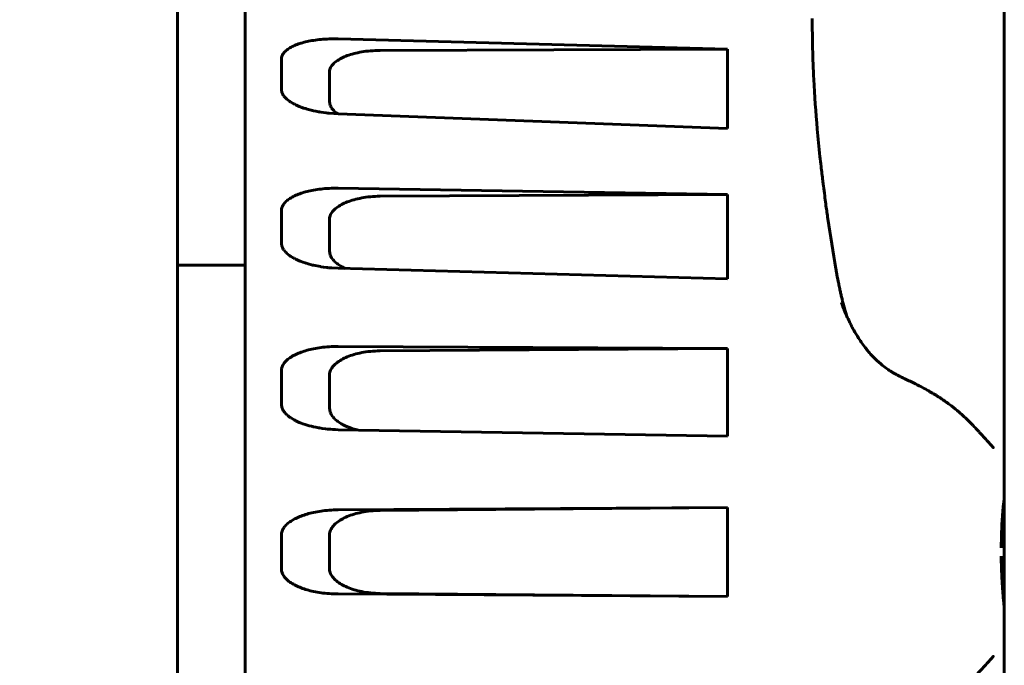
# Model space of a CAD drawing. Header units: millimetres. Extents: x 0 to 210, y 0 to 297.
# Tile 16 of 18: x 171.74 to 183.41, y 211.91 to 219.56. Entities that reach past the tile are written whole.
import ezdxf

# ---------------------------------------------------------------- set-up
doc = ezdxf.new("R2010")
doc.units = ezdxf.units.MM
doc.linetypes.add('K5LT_BASIC', pattern=[0])
doc.linetypes.add('K5LT_THIN', pattern=[0])
doc.layers.add('Системный слой', color=7, linetype='Continuous')
doc.styles.add('KDIMTEXTSTYLE', font='GOST_AU.SHX', dxfattribs={"width": 0.96, "oblique": 15, "height": 5})
doc.dimstyles.new('KDIMSTYLE (1.00)', dxfattribs={"dimtxt": 5, "dimasz": 1, "dimexe": 2, "dimexo": 0, "dimgap": 1, "dimtad": 1, "dimtxsty": 'KDIMTEXTSTYLE', "dimsah": 1, "dimcen": 0, "dimdle": 1, "dimadec": 0, "dimazin": 0, "dimtfac": 0.667, "dimtmove": 0, "dimatfit": 3, "dimfxl": 1, "dimtvp": 1, "dimtolj": 1, "dimtzin": 0, "dimarcsym": 0})

# ---------------------------------------------------------------- blocks, each defined once
blk = doc.blocks.new('U8')
at = {"layer": 'Системный слой', "color": 150, "linetype": 'K5LT_BASIC', "lineweight": 60, "true_color": 0x0080ff}
for p, q in [((183.413, 214.267), (183.413, 213.915)), ((183.413, 212.598), (183.413, 212.246))]:
    blk.add_line(p, q, dxfattribs=at)
blk = doc.blocks.new('U10')
at = {"layer": 'Системный слой', "color": 150, "linetype": 'K5LT_BASIC', "lineweight": 60, "true_color": 0x0080ff}
for p, q in [((174.845, 218.724), (174.844, 218.737)), ((174.848, 218.71), (174.845, 218.724)), ((174.85, 218.703), (174.848, 218.71)), ((174.851, 218.7), (174.85, 218.703)), ((174.851, 218.698), (174.851, 218.7)), ((174.852, 218.697), (174.851, 218.698)), ((174.857, 218.684), (174.852, 218.697)), ((174.865, 218.67), (174.857, 218.684)), ((174.87, 218.663), (174.865, 218.67)), ((174.872, 218.66), (174.87, 218.663)), ((174.874, 218.658), (174.872, 218.66)), ((174.874, 218.657), (174.874, 218.658)), ((174.885, 218.645), (174.874, 218.657)), ((174.897, 218.632), (174.885, 218.645)), ((174.904, 218.625), (174.897, 218.632)), ((174.908, 218.622), (174.904, 218.625)), ((174.909, 218.621), (174.908, 218.622)), ((174.91, 218.62), (174.909, 218.621)), ((174.924, 218.609), (174.91, 218.62)), ((174.941, 218.597), (174.924, 218.609)), ((174.95, 218.591), (174.941, 218.597)), ((174.954, 218.588), (174.95, 218.591)), ((174.957, 218.586), (174.954, 218.588)), ((174.958, 218.586), (174.957, 218.586)), ((174.974, 218.576), (174.958, 218.586)), ((174.994, 218.565), (174.974, 218.576)), ((175.005, 218.559), (174.994, 218.565)), ((175.01, 218.557), (175.005, 218.559)), ((175.013, 218.555), (175.01, 218.557)), ((175.014, 218.555), (175.013, 218.555)), ((175.033, 218.546), (175.014, 218.555)), ((175.056, 218.536), (175.033, 218.546)), ((175.067, 218.532), (175.056, 218.536)), ((175.073, 218.529), (175.067, 218.532)), ((175.076, 218.528), (175.073, 218.529)), ((175.078, 218.528), (175.076, 218.528)), ((175.107, 218.517), (175.078, 218.528)), ((175.128, 218.511), (175.107, 218.517)), ((175.138, 218.507), (175.128, 218.511)), ((175.144, 218.506), (175.138, 218.507)), ((175.146, 218.505), (175.144, 218.506)), ((175.148, 218.504), (175.146, 218.505)), ((175.198, 218.491), (175.148, 218.504)), ((175.207, 218.488), (175.198, 218.491)), ((175.217, 218.486), (175.207, 218.488)), ((175.222, 218.485), (175.217, 218.486)), ((175.225, 218.484), (175.222, 218.485)), ((175.226, 218.484), (175.225, 218.484)), ((175.253, 218.478), (175.226, 218.484)), ((175.283, 218.472), (175.253, 218.478)), ((175.299, 218.47), (175.283, 218.472)), ((175.307, 218.468), (175.299, 218.47)), ((175.311, 218.468), (175.307, 218.468)), ((175.313, 218.467), (175.311, 218.468)), ((175.343, 218.463), (175.313, 218.467)), ((175.376, 218.458), (175.343, 218.463)), ((175.394, 218.456), (175.376, 218.458)), ((175.403, 218.455), (175.394, 218.456)), ((175.407, 218.455), (175.403, 218.455)), ((175.409, 218.455), (175.407, 218.455)), ((175.517, 218.447), (175.409, 218.455))]:
    blk.add_line(p, q, dxfattribs=at)
blk = doc.blocks.new('U17')
at = {"layer": 'Системный слой', "color": 150, "linetype": 'K5LT_BASIC', "lineweight": 60, "true_color": 0x0080ff}
for p, q in [((174.845, 216.903), (174.844, 216.917)), ((174.848, 216.889), (174.845, 216.903)), ((174.85, 216.881), (174.848, 216.889)), ((174.851, 216.878), (174.85, 216.881)), ((174.851, 216.876), (174.851, 216.878)), ((174.852, 216.875), (174.851, 216.876)), ((174.857, 216.861), (174.852, 216.875)), ((174.865, 216.846), (174.857, 216.861)), ((174.87, 216.839), (174.865, 216.846)), ((174.873, 216.835), (174.87, 216.839)), ((174.874, 216.834), (174.873, 216.835)), ((174.875, 216.833), (174.874, 216.834)), ((174.885, 216.82), (174.875, 216.833)), ((174.897, 216.806), (174.885, 216.82)), ((174.904, 216.799), (174.897, 216.806)), ((174.908, 216.796), (174.904, 216.799)), ((174.91, 216.794), (174.908, 216.796)), ((174.924, 216.782), (174.91, 216.794)), ((174.91, 216.794), (174.91, 216.794)), ((174.941, 216.769), (174.924, 216.782)), ((174.95, 216.763), (174.941, 216.769)), ((174.954, 216.76), (174.95, 216.763)), ((174.956, 216.758), (174.954, 216.76)), ((174.958, 216.758), (174.956, 216.758)), ((174.974, 216.747), (174.958, 216.758)), ((174.994, 216.736), (174.974, 216.747)), ((175.005, 216.73), (174.994, 216.736)), ((175.01, 216.728), (175.005, 216.73)), ((175.013, 216.726), (175.01, 216.728)), ((175.014, 216.726), (175.013, 216.726)), ((175.033, 216.717), (175.014, 216.726)), ((175.056, 216.707), (175.033, 216.717)), ((175.067, 216.702), (175.056, 216.707)), ((175.073, 216.7), (175.067, 216.702)), ((175.076, 216.698), (175.073, 216.7)), ((175.078, 216.698), (175.076, 216.698)), ((175.099, 216.69), (175.078, 216.698)), ((175.124, 216.681), (175.099, 216.69)), ((175.136, 216.677), (175.124, 216.681)), ((175.143, 216.675), (175.136, 216.677)), ((175.146, 216.674), (175.143, 216.675)), ((175.148, 216.674), (175.146, 216.674)), ((175.174, 216.666), (175.148, 216.674)), ((175.2, 216.66), (175.174, 216.666)), ((175.214, 216.656), (175.2, 216.66)), ((175.221, 216.655), (175.214, 216.656)), ((175.224, 216.654), (175.221, 216.655)), ((175.226, 216.653), (175.224, 216.654)), ((175.306, 216.638), (175.226, 216.653)), ((175.308, 216.637), (175.306, 216.638)), ((175.31, 216.637), (175.308, 216.637)), ((175.311, 216.637), (175.31, 216.637)), ((175.312, 216.637), (175.311, 216.637)), ((175.311, 216.637), (175.311, 216.637)), ((175.314, 216.636), (175.312, 216.637)), ((175.343, 216.632), (175.314, 216.636)), ((175.377, 216.628), (175.343, 216.632)), ((175.394, 216.626), (175.377, 216.628)), ((175.403, 216.625), (175.394, 216.626)), ((175.407, 216.625), (175.403, 216.625)), ((175.409, 216.624), (175.407, 216.625)), ((175.442, 216.622), (175.409, 216.624)), ((175.517, 216.618), (175.442, 216.622))]:
    blk.add_line(p, q, dxfattribs=at)
blk = doc.blocks.new('U26')
at = {"layer": 'Системный слой', "color": 150, "linetype": 'K5LT_BASIC', "lineweight": 60, "true_color": 0x0080ff}
for p, q in [((174.845, 214.993), (174.844, 215.007)), ((174.848, 214.978), (174.845, 214.993)), ((174.85, 214.97), (174.848, 214.978)), ((174.851, 214.966), (174.85, 214.97)), ((174.851, 214.965), (174.851, 214.966)), ((174.852, 214.964), (174.851, 214.965)), ((174.857, 214.949), (174.852, 214.964)), ((174.865, 214.934), (174.857, 214.949)), ((174.87, 214.927), (174.865, 214.934)), ((174.872, 214.923), (174.87, 214.927)), ((174.874, 214.921), (174.872, 214.923)), ((174.874, 214.92), (174.874, 214.921)), ((174.885, 214.907), (174.874, 214.92)), ((174.897, 214.893), (174.885, 214.907)), ((174.904, 214.886), (174.897, 214.893)), ((174.908, 214.883), (174.904, 214.886)), ((174.909, 214.881), (174.908, 214.883)), ((174.91, 214.88), (174.909, 214.881)), ((174.924, 214.868), (174.91, 214.88)), ((174.941, 214.855), (174.924, 214.868)), ((174.95, 214.849), (174.941, 214.855)), ((174.954, 214.846), (174.95, 214.849)), ((174.957, 214.844), (174.954, 214.846)), ((174.958, 214.844), (174.957, 214.844)), ((174.974, 214.833), (174.958, 214.844)), ((174.995, 214.822), (174.974, 214.833)), ((175.005, 214.816), (174.995, 214.822)), ((175.01, 214.813), (175.005, 214.816)), ((175.013, 214.812), (175.01, 214.813)), ((175.014, 214.811), (175.013, 214.812)), ((175.033, 214.802), (175.014, 214.811)), ((175.056, 214.792), (175.033, 214.802)), ((175.067, 214.787), (175.056, 214.792)), ((175.073, 214.785), (175.067, 214.787)), ((175.076, 214.784), (175.073, 214.785)), ((175.078, 214.783), (175.076, 214.784)), ((175.099, 214.775), (175.078, 214.783)), ((175.124, 214.767), (175.099, 214.775)), ((175.136, 214.763), (175.124, 214.767)), ((175.143, 214.761), (175.136, 214.763)), ((175.146, 214.76), (175.143, 214.761)), ((175.148, 214.759), (175.146, 214.76)), ((175.172, 214.752), (175.148, 214.759)), ((175.199, 214.745), (175.172, 214.752)), ((175.213, 214.742), (175.199, 214.745)), ((175.22, 214.74), (175.213, 214.742)), ((175.224, 214.739), (175.22, 214.74)), ((175.226, 214.739), (175.224, 214.739)), ((175.253, 214.733), (175.226, 214.739)), ((175.283, 214.728), (175.253, 214.733)), ((175.299, 214.725), (175.283, 214.728)), ((175.307, 214.724), (175.299, 214.725)), ((175.311, 214.723), (175.307, 214.724)), ((175.313, 214.723), (175.311, 214.723)), ((175.328, 214.72), (175.313, 214.723)), ((175.368, 214.715), (175.328, 214.72)), ((175.389, 214.713), (175.368, 214.715)), ((175.4, 214.712), (175.389, 214.713)), ((175.405, 214.711), (175.4, 214.712)), ((175.408, 214.711), (175.405, 214.711)), ((175.409, 214.711), (175.408, 214.711)), ((175.425, 214.71), (175.409, 214.711)), ((175.455, 214.708), (175.425, 214.71)), ((175.486, 214.706), (175.455, 214.708)), ((175.517, 214.705), (175.486, 214.706))]:
    blk.add_line(p, q, dxfattribs=at)
blk = doc.blocks.new('U28')
at = {"layer": 'Системный слой', "color": 150, "linetype": 'K5LT_BASIC', "lineweight": 60, "true_color": 0x0080ff}
for q in [(183.413, 216.514), (183.413, 216.502)]:
    blk.add_line((183.413, 216.502), q, dxfattribs=at)
blk = doc.blocks.new('U34')
at = {"layer": 'Системный слой', "color": 150, "linetype": 'K5LT_BASIC', "lineweight": 60, "true_color": 0x0080ff}
for p, q in [((183.413, 218.007), (183.413, 217.916)), ((183.413, 217.539), (183.413, 217.023)), ((183.413, 216.502), (183.413, 216.502)), ((183.413, 215.029), (183.413, 214.996))]:
    blk.add_line(p, q, dxfattribs=at)
blk = doc.blocks.new('U35')
at = {"layer": 'Системный слой', "color": 150, "linetype": 'K5LT_BASIC', "lineweight": 60, "true_color": 0x0080ff}
for p, q in [((181.531, 216.101), (181.524, 216.124)), ((181.538, 216.078), (181.531, 216.101)), ((181.544, 216.055), (181.538, 216.078))]:
    blk.add_line(p, q, dxfattribs=at)
blk = doc.blocks.new('U38')
at = {"layer": 'Системный слой', "color": 150, "linetype": 'K5LT_BASIC', "lineweight": 60, "true_color": 0x0080ff}
for p, q in [((175.413, 214.964), (175.423, 214.912)), ((175.423, 214.912), (175.423, 214.911)), ((175.423, 214.911), (175.424, 214.909)), ((175.424, 214.909), (175.426, 214.904)), ((175.426, 214.904), (175.43, 214.896)), ((175.43, 214.896), (175.44, 214.878)), ((175.44, 214.878), (175.451, 214.862)), ((175.451, 214.862), (175.452, 214.861)), ((175.452, 214.861), (175.453, 214.859)), ((175.453, 214.859), (175.457, 214.854)), ((175.457, 214.854), (175.464, 214.846)), ((175.464, 214.846), (175.479, 214.83)), ((175.479, 214.83), (175.496, 214.815)), ((175.496, 214.815), (175.497, 214.814)), ((175.497, 214.814), (175.5, 214.812)), ((175.5, 214.812), (175.505, 214.809)), ((175.505, 214.809), (175.514, 214.801)), ((175.514, 214.801), (175.535, 214.787)), ((175.535, 214.787), (175.556, 214.774)), ((175.556, 214.774), (175.557, 214.773)), ((175.557, 214.773), (175.56, 214.772)), ((175.56, 214.772), (175.566, 214.768)), ((175.566, 214.768), (175.578, 214.762)), ((175.578, 214.762), (175.602, 214.75)), ((175.602, 214.75), (175.626, 214.74)), ((175.626, 214.74), (175.628, 214.739)), ((175.628, 214.739), (175.631, 214.738)), ((175.631, 214.738), (175.638, 214.735)), ((175.638, 214.735), (175.651, 214.73)), ((175.651, 214.73), (175.679, 214.72)), ((175.679, 214.72), (175.705, 214.712)), ((175.705, 214.712), (175.707, 214.711)), ((175.707, 214.711), (175.71, 214.71)), ((175.71, 214.71), (175.715, 214.709)), ((175.715, 214.709), (175.726, 214.706)), ((175.726, 214.706), (175.741, 214.702))]:
    blk.add_line(p, q, dxfattribs=at)
blk = doc.blocks.new('U39')
at = {"layer": 'Системный слой', "color": 150, "linetype": 'K5LT_BASIC', "lineweight": 60, "true_color": 0x0080ff}
for q in [(183.409, 212.638), (183.412, 212.606)]:
    blk.add_line((183.409, 212.638), q, dxfattribs=at)
blk = doc.blocks.new('U44')
at = {"layer": 'Системный слой', "color": 150, "linetype": 'K5LT_BASIC', "lineweight": 60, "true_color": 0x0080ff}
for q in [(183.413, 214.267), (183.413, 213.915)]:
    blk.add_line((183.413, 214.267), q, dxfattribs=at)
blk = doc.blocks.new('U45')
at = {"layer": 'Системный слой', "color": 150, "linetype": 'K5LT_BASIC', "lineweight": 60, "true_color": 0x0080ff}
for q in [(183.413, 212.598), (183.413, 212.246)]:
    blk.add_line((183.413, 212.246), q, dxfattribs=at)
blk = doc.blocks.new('U47')
at = {"layer": 'Системный слой', "color": 150, "linetype": 'K5LT_BASIC', "lineweight": 60, "true_color": 0x0080ff}
for p, q in [((183.413, 219.284), (183.413, 219.551)), ((183.413, 217.916), (183.413, 218.219))]:
    blk.add_line(p, q, dxfattribs=at)
blk = doc.blocks.new('U48')
at = {"layer": 'Системный слой', "color": 150, "linetype": 'K5LT_BASIC', "lineweight": 60, "true_color": 0x0080ff}
for p, q in [((183.412, 213.888), (183.41, 213.878)), ((183.413, 213.899), (183.412, 213.888)), ((183.413, 213.91), (183.413, 213.899))]:
    blk.add_line(p, q, dxfattribs=at)
blk = doc.blocks.new('U50')
at = {"layer": 'Системный слой', "color": 150, "linetype": 'K5LT_BASIC', "lineweight": 60, "true_color": 0x0080ff}
for p, q in [((175.413, 218.595), (175.423, 218.548)), ((175.423, 218.548), (175.423, 218.547)), ((175.423, 218.547), (175.424, 218.545)), ((175.424, 218.545), (175.426, 218.541)), ((175.426, 218.541), (175.43, 218.533)), ((175.43, 218.533), (175.44, 218.517)), ((175.44, 218.517), (175.451, 218.502)), ((175.451, 218.502), (175.452, 218.501)), ((175.452, 218.501), (175.453, 218.499)), ((175.453, 218.499), (175.457, 218.495)), ((175.457, 218.495), (175.464, 218.488)), ((175.464, 218.488), (175.479, 218.473)), ((175.479, 218.473), (175.496, 218.46)), ((175.496, 218.46), (175.497, 218.459)), ((175.497, 218.459), (175.498, 218.458)), ((175.498, 218.458), (175.502, 218.456)), ((175.502, 218.456), (175.508, 218.451)), ((175.508, 218.451), (175.513, 218.447))]:
    blk.add_line(p, q, dxfattribs=at)
blk = doc.blocks.new('U57')
at = {"layer": 'Системный слой', "color": 150, "linetype": 'K5LT_BASIC', "lineweight": 60, "true_color": 0x0080ff}
for p, q in [((183.412, 212.624), (183.41, 212.635)), ((183.413, 212.613), (183.412, 212.624)), ((183.413, 212.603), (183.413, 212.613))]:
    blk.add_line(p, q, dxfattribs=at)
blk = doc.blocks.new('U58')
at = {"layer": 'Системный слой', "color": 150, "linetype": 'K5LT_BASIC', "lineweight": 60, "true_color": 0x0080ff}
for p, q in [((175.413, 216.823), (175.423, 216.773)), ((175.423, 216.773), (175.423, 216.772)), ((175.423, 216.772), (175.424, 216.77)), ((175.424, 216.77), (175.426, 216.766)), ((175.426, 216.766), (175.43, 216.757)), ((175.43, 216.757), (175.44, 216.741)), ((175.44, 216.741), (175.451, 216.725)), ((175.451, 216.725), (175.452, 216.724)), ((175.452, 216.724), (175.453, 216.721)), ((175.453, 216.721), (175.457, 216.717)), ((175.457, 216.717), (175.464, 216.71)), ((175.464, 216.71), (175.479, 216.694)), ((175.479, 216.694), (175.496, 216.68)), ((175.496, 216.68), (175.497, 216.679)), ((175.497, 216.679), (175.5, 216.677)), ((175.5, 216.677), (175.505, 216.673)), ((175.505, 216.673), (175.514, 216.666)), ((175.514, 216.666), (175.535, 216.652)), ((175.535, 216.652), (175.556, 216.64)), ((175.556, 216.64), (175.557, 216.639)), ((175.557, 216.639), (175.56, 216.638)), ((175.56, 216.638), (175.565, 216.635)), ((175.565, 216.635), (175.575, 216.63)), ((175.575, 216.63), (175.596, 216.619)), ((175.596, 216.619), (175.605, 216.615))]:
    blk.add_line(p, q, dxfattribs=at)
blk = doc.blocks.new('U62')
at = {"layer": 'Системный слой', "color": 150, "linetype": 'K5LT_BASIC', "lineweight": 60, "true_color": 0x0080ff}
for p, q in [((183.41, 213.879), (183.401, 213.79)), ((183.401, 213.79), (183.386, 213.583)), ((183.386, 213.583), (183.377, 213.306))]:
    blk.add_line(p, q, dxfattribs=at)
blk = doc.blocks.new('KDIMARROW_01')
at = {"layer": 'Системный слой'}
blk.add_hatch(color=0, dxfattribs=at).paths.add_polyline_path([(-5, -0.658), (0, 0), (-5, 0.658), (-4.5, 0)])
at = {"layer": 'Системный слой', "color": 0, "linetype": 'K5LT_THIN', "lineweight": 18}
for p, q in [((-4.5, 0), (-5, 0.658)), ((-5, 0.658), (0, 0)), ((0, 0), (-5, -0.658)), ((-5, -0.658), (-4.5, 0)), ((0, 0), (-1, 0))]:
    blk.add_line(p, q, dxfattribs=at)

msp = doc.modelspace()

# ---------------------------------------------------------------- linework, layer by layer
at = {"layer": 'Системный слой', "color": 150, "linetype": 'K5LT_BASIC', "lineweight": 60, "true_color": 0x0080ff}
for p, q in [((173.613, 251.412), (173.613, 162.756)), ((174.413, 200.756), (174.413, 225.756)), ((183.413, 217.177), (183.413, 221.804)), ((183.413, 219.55), (183.413, 219.551)), ((183.413, 219.55), (183.413, 219.55)), ((180.132, 219.213), (175.517, 219.336)), ((176.014, 219.2), (180.132, 219.213)), ((180.132, 218.275), (180.132, 219.213)), ((183.413, 219.283), (183.413, 219.292)), ((183.413, 219.287), (183.413, 219.283)), ((174.844, 219.097), (174.844, 218.737)), ((175.413, 218.595), (175.413, 218.941)), ((175.202, 218.49), (175.198, 218.491)), ((175.517, 218.447), (180.132, 218.275)), ((183.413, 218.222), (183.413, 218.218)), ((183.413, 218.218), (183.413, 218.218)), ((183.413, 217.914), (183.413, 217.916)), ((183.413, 217.914), (183.413, 217.539)), ((180.132, 217.492), (175.517, 217.566)), ((176.014, 217.471), (180.132, 217.492)), ((180.132, 216.491), (180.132, 217.492)), ((174.844, 217.301), (174.844, 216.917)), ((175.413, 216.823), (175.413, 217.192)), ((183.413, 216.443), (183.413, 217.177)), ((183.413, 217.177), (183.413, 216.443)), ((183.413, 217.023), (183.413, 217.177)), ((183.413, 217.022), (183.413, 216.904)), ((183.413, 216.91), (183.413, 217.022)), ((173.613, 216.656), (174.413, 216.656)), ((175.309, 216.637), (175.306, 216.638)), ((175.517, 216.618), (180.132, 216.491)), ((183.413, 216.502), (183.413, 216.516)), ((183.413, 216.502), (183.413, 216.516)), ((183.413, 216.501), (183.413, 216.502)), ((183.413, 215.029), (183.413, 216.443)), ((181.483, 216.207), (181.483, 216.206)), ((181.483, 216.207), (181.483, 216.207)), ((180.132, 215.667), (175.517, 215.691)), ((176.014, 215.639), (180.132, 215.667)), ((180.132, 214.628), (180.132, 215.667)), ((174.844, 215.406), (174.844, 215.007)), ((175.413, 214.964), (175.413, 215.347)), ((183.413, 214.6), (183.413, 215.029)), ((183.413, 215.029), (183.413, 214.6)), ((183.413, 214.849), (183.413, 214.267)), ((175.425, 214.71), (175.425, 214.71)), ((175.517, 214.705), (180.132, 214.628)), ((183.413, 214.6), (183.413, 214.267)), ((183.413, 214.267), (183.413, 214.267)), ((183.41, 213.878), (183.412, 213.906)), ((183.413, 213.914), (183.413, 213.915)), ((183.413, 213.915), (183.413, 213.91)), ((183.413, 212.598), (183.413, 213.914)), ((180.132, 213.782), (175.517, 213.755)), ((176.014, 213.748), (180.132, 213.782)), ((180.132, 212.73), (180.132, 213.782)), ((174.844, 213.458), (174.844, 213.054)), ((175.413, 213.062), (175.413, 213.45)), ((180.132, 212.73), (175.517, 212.758)), ((176.014, 212.764), (180.132, 212.73)), ((183.41, 212.633), (183.409, 212.638)), ((183.413, 212.598), (183.413, 212.603)), ((183.413, 212.599), (183.413, 212.598)), ((183.413, 212.246), (183.413, 212.246)), ((183.413, 211.913), (183.413, 212.246)), ((183.413, 211.664), (183.413, 212.246))]:
    msp.add_line(p, q, dxfattribs=at)
for centre, major_axis, ratio, start_param, end_param in [((183.113, 214.6), (-0.3, 0), 0.997564, 3.141593, 3.141802), ((183.263, 213.914), (0.15, -0.004), 0.997527, 6.28315, 6.309947), ((183.263, 212.599), (-0.15, -0.004), 0.997527, 3.114831, 3.141628)]:
    msp.add_ellipse(centre, major_axis=major_axis, ratio=ratio, start_param=start_param, end_param=end_param, dxfattribs=at)
for points, knots in [([(181.424, 216.572), (181.421, 216.585), (181.419, 216.598), (181.385, 216.808), (181.351, 217.007), (181.314, 217.255), (181.307, 217.307), (181.295, 217.391), (181.291, 217.423), (181.286, 217.462), (181.285, 217.47), (181.279, 217.517), (181.274, 217.555), (181.266, 217.614), (181.264, 217.635), (181.255, 217.711), (181.248, 217.768), (181.237, 217.864), (181.232, 217.903), (181.217, 218.051), (181.206, 218.159), (181.179, 218.466), (181.165, 218.663), (181.143, 219.102), (181.137, 219.342), (181.137, 219.576)], [0, 0, 0, 0, 0.29235, 0.29235, 4.8, 4.8, 6.006653, 6.006653, 6.739993, 6.739993, 6.919461, 6.919461, 7.825024, 7.825024, 8.296975, 8.296975, 9.621661, 9.621661, 10.556978, 10.556978, 13.128004, 13.128004, 17.928004, 17.928004, 24, 24, 24, 24]), ([(181.524, 216.124), (181.516, 216.153), (181.508, 216.183), (181.496, 216.227), (181.493, 216.242), (181.486, 216.271), (181.482, 216.287), (181.475, 216.318), (181.471, 216.333), (181.466, 216.358), (181.464, 216.367), (181.46, 216.386), (181.458, 216.396), (181.452, 216.425), (181.448, 216.444), (181.437, 216.499), (181.43, 216.536), (181.424, 216.572)], [0, 0, 0, 0, 3, 3, 4.473747, 4.473747, 6, 6, 7.584224, 7.584224, 8.467111, 8.467111, 9.476168, 9.476168, 11.368112, 11.368112, 15, 15, 15, 15]), ([(181.483, 216.207), (181.483, 216.207), (181.483, 216.207), (181.486, 216.2), (181.488, 216.194), (181.495, 216.176), (181.499, 216.165), (181.512, 216.131), (181.521, 216.109), (181.535, 216.076), (181.54, 216.066), (181.555, 216.032), (181.566, 216.008), (181.586, 215.967), (181.594, 215.95), (181.611, 215.917), (181.62, 215.9), (181.647, 215.852), (181.666, 215.82), (181.714, 215.746), (181.743, 215.705), (181.801, 215.631), (181.83, 215.597), (181.889, 215.537), (181.918, 215.51), (181.969, 215.466), (181.991, 215.45), (182.021, 215.428), (182.029, 215.422), (182.043, 215.413), (182.049, 215.409), (182.054, 215.406)], [0, 0, 0, 0, 0.008277, 0.008277, 0.376215, 0.376215, 1.03459, 1.03459, 2.351342, 2.351342, 2.971846, 2.971846, 4.394816, 4.394816, 5.415985, 5.415985, 6.437153, 6.437153, 8.445494, 8.445494, 11.157973, 11.157973, 13.519788, 13.519788, 15.655158, 15.655158, 17.116628, 17.116628, 17.630066, 17.630066, 18, 18, 18, 18]), ([(182.054, 215.406), (182.066, 215.398), (182.078, 215.391), (182.095, 215.381), (182.1, 215.378), (182.109, 215.372), (182.113, 215.37), (182.124, 215.364), (182.13, 215.361), (182.149, 215.351), (182.161, 215.344), (182.185, 215.332), (182.198, 215.326), (182.211, 215.319), (182.212, 215.319), (182.221, 215.315), (182.229, 215.311), (182.236, 215.308)], [0, 0, 0, 0, 2.8, 2.8, 4.016677, 4.016677, 4.945383, 4.945383, 6.431439, 6.431439, 9.217784, 9.217784, 12.017784, 12.017784, 12.271097, 12.271097, 14, 14, 14, 14]), ([(182.236, 215.308), (182.278, 215.288), (182.319, 215.269), (182.388, 215.234), (182.417, 215.219), (182.469, 215.191), (182.494, 215.178), (182.557, 215.141), (182.595, 215.118), (182.669, 215.071), (182.705, 215.047), (182.755, 215.01), (182.771, 214.998), (182.819, 214.962), (182.849, 214.938), (182.889, 214.903), (182.902, 214.892), (182.931, 214.866), (182.948, 214.85), (182.99, 214.809), (183.014, 214.785), (183.04, 214.758), (183.044, 214.754), (183.061, 214.736), (183.073, 214.724), (183.088, 214.708), (183.092, 214.704), (183.099, 214.696), (183.103, 214.692), (183.111, 214.684), (183.115, 214.679), (183.127, 214.666), (183.135, 214.657), (183.158, 214.632), (183.172, 214.616), (183.188, 214.599), (183.19, 214.596), (183.213, 214.571), (183.23, 214.552), (183.257, 214.522), (183.267, 214.511), (183.278, 214.499), (183.281, 214.497), (183.283, 214.494), (183.284, 214.493), (183.283, 214.494), (183.282, 214.496), (183.281, 214.496)], [0, 0, 0, 0, 1.291251, 1.291251, 2.212666, 2.212666, 3.030042, 3.030042, 4.371128, 4.371128, 5.745225, 5.745225, 6.403678, 6.403678, 7.720585, 7.720585, 8.293714, 8.293714, 9.161887, 9.161887, 10.522543, 10.522543, 10.802526, 10.802526, 11.618766, 11.618766, 11.8832, 11.8832, 12.147634, 12.147634, 12.468832, 12.468832, 13.111229, 13.111229, 14.396024, 14.396024, 14.660458, 14.660458, 16.715161, 16.715161, 18.706305, 18.706305, 19.584231, 19.584231, 20.462158, 20.462158, 21, 21, 21, 21]), ([(183.41, 212.633), (183.41, 212.634), (183.41, 212.634), (183.41, 212.634), (183.41, 212.634), (183.41, 212.634), (183.41, 212.634), (183.41, 212.635), (183.41, 212.635), (183.41, 212.635), (183.41, 212.636), (183.41, 212.636), (183.409, 212.637), (183.409, 212.638), (183.409, 212.639), (183.409, 212.643), (183.408, 212.646), (183.408, 212.653), (183.407, 212.658), (183.405, 212.672), (183.404, 212.683), (183.402, 212.705), (183.401, 212.718), (183.399, 212.746), (183.397, 212.761), (183.395, 212.794), (183.393, 212.812), (183.391, 212.849), (183.39, 212.868), (183.387, 212.909), (183.386, 212.931), (183.384, 212.975), (183.383, 212.998), (183.381, 213.046), (183.38, 213.071), (183.378, 213.121), (183.378, 213.147), (183.377, 213.184), (183.377, 213.195), (183.377, 213.206)], [0, 0, 0, 0, 0.355982, 0.355982, 0.433546, 0.433546, 0.492106, 0.492106, 0.582136, 0.582136, 0.776142, 0.776142, 0.970147, 0.970147, 1.358158, 1.358158, 2.037185, 2.037185, 3.055723, 3.055723, 4.53031, 4.53031, 6.001153, 6.001153, 7.457965, 7.457965, 8.907386, 8.907386, 10.37374, 10.37374, 11.838203, 11.838203, 13.332911, 13.332911, 14.833938, 14.833938, 16.362332, 16.362332, 17, 17, 17, 17]), ([(182.236, 211.205), (182.278, 211.224), (182.319, 211.244), (182.388, 211.278), (182.417, 211.293), (182.469, 211.321), (182.494, 211.335), (182.557, 211.371), (182.595, 211.394), (182.669, 211.442), (182.705, 211.466), (182.755, 211.502), (182.771, 211.514), (182.819, 211.55), (182.849, 211.575), (182.889, 211.609), (182.902, 211.62), (182.931, 211.647), (182.948, 211.663), (182.99, 211.703), (183.014, 211.727), (183.04, 211.754), (183.044, 211.759), (183.061, 211.776), (183.073, 211.789), (183.088, 211.805), (183.092, 211.809), (183.099, 211.817), (183.103, 211.82), (183.111, 211.829), (183.115, 211.833), (183.127, 211.847), (183.135, 211.856), (183.158, 211.881), (183.172, 211.896), (183.188, 211.913), (183.19, 211.916), (183.213, 211.941), (183.23, 211.96), (183.257, 211.99), (183.267, 212.002), (183.278, 212.013), (183.281, 212.016), (183.283, 212.018), (183.284, 212.019), (183.283, 212.018), (183.282, 212.017), (183.281, 212.016)], [0, 0, 0, 0, 1.291251, 1.291251, 2.212666, 2.212666, 3.030042, 3.030042, 4.371128, 4.371128, 5.745225, 5.745225, 6.403678, 6.403678, 7.720585, 7.720585, 8.293714, 8.293714, 9.161887, 9.161887, 10.522543, 10.522543, 10.802526, 10.802526, 11.618766, 11.618766, 11.8832, 11.8832, 12.147634, 12.147634, 12.468832, 12.468832, 13.111229, 13.111229, 14.396024, 14.396024, 14.660458, 14.660458, 16.715161, 16.715161, 18.706305, 18.706305, 19.584231, 19.584231, 20.462158, 20.462158, 21, 21, 21, 21])]:
    msp.add_open_spline(points, degree=3, knots=knots, dxfattribs=at)
for points in [[(174.844, 219.097), (174.844, 219.11), (174.849, 219.136), (174.873, 219.174), (174.909, 219.208), (174.957, 219.238), (175.014, 219.265), (175.077, 219.287), (175.147, 219.305), (175.225, 219.319), (175.312, 219.33), (175.409, 219.336), (175.48, 219.337), (175.517, 219.336)], [(176.014, 219.2), (175.973, 219.199), (175.897, 219.196), (175.794, 219.182), (175.703, 219.163), (175.624, 219.139), (175.553, 219.108), (175.493, 219.072), (175.448, 219.031), (175.419, 218.986), (175.413, 218.956), (175.413, 218.941)], [(174.844, 217.301), (174.844, 217.315), (174.849, 217.343), (174.873, 217.384), (174.909, 217.421), (174.957, 217.454), (175.014, 217.483), (175.077, 217.508), (175.147, 217.528), (175.225, 217.545), (175.312, 217.558), (175.409, 217.566), (175.48, 217.567), (175.517, 217.566)], [(176.014, 217.471), (175.973, 217.471), (175.897, 217.467), (175.794, 217.452), (175.703, 217.431), (175.624, 217.405), (175.553, 217.373), (175.493, 217.334), (175.448, 217.29), (175.419, 217.241), (175.413, 217.209), (175.413, 217.192)], [(174.844, 215.406), (174.844, 215.421), (174.849, 215.45), (174.873, 215.493), (174.909, 215.532), (174.957, 215.567), (175.014, 215.598), (175.077, 215.624), (175.147, 215.646), (175.225, 215.665), (175.312, 215.679), (175.409, 215.689), (175.48, 215.691), (175.517, 215.691)], [(176.014, 215.639), (175.973, 215.639), (175.897, 215.634), (175.794, 215.619), (175.703, 215.597), (175.624, 215.569), (175.553, 215.535), (175.493, 215.494), (175.448, 215.449), (175.419, 215.398), (175.413, 215.364), (175.413, 215.347)], [(183.412, 213.906), (183.413, 213.907), (183.413, 213.91), (183.413, 213.912), (183.413, 213.914)], [(174.844, 213.458), (174.844, 213.473), (174.849, 213.502), (174.873, 213.547), (174.909, 213.587), (174.957, 213.623), (175.014, 213.655), (175.077, 213.682), (175.147, 213.706), (175.225, 213.725), (175.312, 213.741), (175.409, 213.752), (175.48, 213.755), (175.517, 213.755)], [(176.014, 213.748), (175.973, 213.748), (175.897, 213.743), (175.794, 213.727), (175.703, 213.705), (175.624, 213.676), (175.553, 213.642), (175.493, 213.6), (175.448, 213.554), (175.419, 213.502), (175.413, 213.468), (175.413, 213.45)], [(174.844, 213.054), (174.844, 213.039), (174.849, 213.01), (174.873, 212.966), (174.909, 212.926), (174.957, 212.889), (175.014, 212.857), (175.077, 212.83), (175.147, 212.807), (175.225, 212.787), (175.312, 212.772), (175.409, 212.761), (175.48, 212.758), (175.517, 212.758)], [(176.014, 212.764), (175.973, 212.765), (175.897, 212.769), (175.794, 212.785), (175.703, 212.808), (175.624, 212.836), (175.553, 212.871), (175.493, 212.912), (175.448, 212.959), (175.419, 213.011), (175.413, 213.045), (175.413, 213.062)], [(183.412, 212.606), (183.413, 212.605), (183.413, 212.603), (183.413, 212.6), (183.413, 212.599)]]:
    msp.add_open_spline(points, degree=3, dxfattribs=at)

# ---------------------------------------------------------------- block references
at = {"layer": 'Системный слой'}
for name in ['U47', 'U10', 'U50', 'U34', 'U17', 'U58', 'U28', 'U35', 'U26', 'U38', 'U8', 'U44', 'U62', 'U48', 'U39', 'U57', 'U45']:
    msp.add_blockref(name, (0, 0), dxfattribs=at)

# ---------------------------------------------------------------- dimensions: what is measured, and where the dimension line sits
at = {"layer": 'Системный слой', "color": 7}
msp.add_linear_dim(base=(149.113, 146.756), p1=(183.413, 217.023), p2=(149.113, 181.821), location=(166.263, 146.756), text='\\H5.0;\\W0.965;\\Q15;\\H5.0;\\W0.965;\\Q15;\\Q15;Г', dimstyle='KDIMSTYLE (1.00)', override={"dimexo": 0, "dimblk1": 'KDIMARROW_01', "dimblk2": 'KDIMARROW_01', "dimse1": 0, "dimse2": 0, "dimclrt": 7, "dimtolj": 1}, dxfattribs=at).render()

doc.saveas('drawing.dxf')
